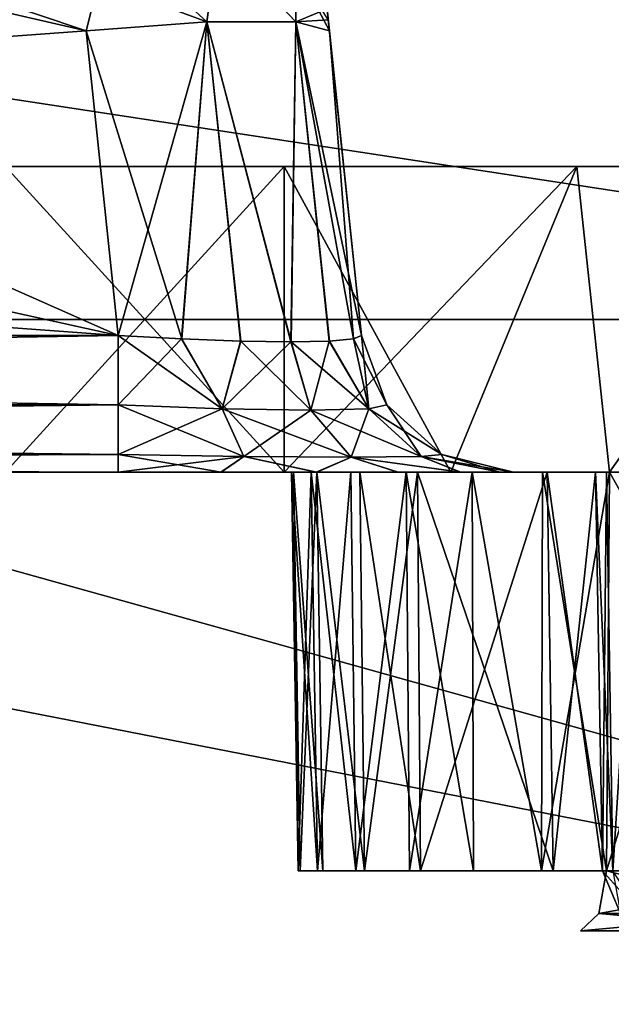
# Model space of a CAD drawing. Header units: millimetres. Extents: x -55 to 125, y -37 to 29.
# Tile 23 of 74: x 6.55 to 8.48, y -3.24 to -0.02. Entities that reach past the tile are written whole.
import ezdxf

# ---------------------------------------------------------------- set-up
doc = ezdxf.new("R2010")
doc.units = ezdxf.units.MM
doc.header["$LTSCALE"] = 33.374815
for name, color, linetype in [('18', 7, 'CONTINUOUS'), ('22', 7, 'CONTINUOUS'), ('270', 7, 'CONTINUOUS'), ('271', 7, 'CONTINUOUS'), ('274', 7, 'CONTINUOUS'), ('275', 7, 'CONTINUOUS'), ('276', 7, 'CONTINUOUS'), ('278', 7, 'CONTINUOUS'), ('280', 7, 'CONTINUOUS'), ('281', 7, 'CONTINUOUS'), ('284', 7, 'CONTINUOUS'), ('285', 7, 'CONTINUOUS'), ('286', 7, 'CONTINUOUS'), ('287', 7, 'CONTINUOUS'), ('288', 7, 'CONTINUOUS'), ('291', 7, 'CONTINUOUS'), ('294', 7, 'CONTINUOUS'), ('297', 7, 'CONTINUOUS'), ('300', 7, 'CONTINUOUS'), ('301', 7, 'CONTINUOUS'), ('302', 7, 'CONTINUOUS'), ('303', 7, 'CONTINUOUS'), ('304', 7, 'CONTINUOUS'), ('305', 7, 'CONTINUOUS'), ('307', 7, 'CONTINUOUS'), ('308', 7, 'CONTINUOUS'), ('309', 7, 'CONTINUOUS'), ('310', 7, 'CONTINUOUS'), ('311', 7, 'CONTINUOUS'), ('312', 7, 'CONTINUOUS'), ('347', 7, 'CONTINUOUS'), ('349', 7, 'CONTINUOUS'), ('350', 7, 'CONTINUOUS'), ('351', 7, 'CONTINUOUS'), ('5', 7, 'CONTINUOUS'), ('64', 7, 'CONTINUOUS'), ('67', 7, 'CONTINUOUS'), ('68', 7, 'CONTINUOUS'), ('7', 7, 'CONTINUOUS')]:
    doc.layers.add(name, color=color, linetype=linetype)

msp = doc.modelspace()

# ---------------------------------------------------------------- linework, layer by layer
at = {"layer": '18', "color": 250, "linetype": 'Continuous', "true_color": 0x2f3335}
for points in [[(43, -12, 54.6858), (-43, 12, 55), (-43, 0, 54.8429), (43, -12, 54.6858)], [(-43, 12, 55), (43, -12, 54.6858), (43, 0, 54.8429), (-43, 12, 55)], [(-43, -12, 54.6858), (43, -12, 54.6858), (-43, 0, 54.8429), (-43, -12, 54.6858)]]:
    msp.add_3dface(points, dxfattribs=at)
at = {"layer": '22', "color": 250, "linetype": 'Continuous', "true_color": 0x2f3335}
for points in [[(-43, -12, -54.6858), (43, 12, -55), (43, 0, -54.8429), (-43, -12, -54.6858)], [(43, 12, -55), (-43, -12, -54.6858), (-43, 0, -54.8429), (43, 12, -55)], [(43, -12, -54.6858), (-43, -12, -54.6858), (43, 0, -54.8429), (43, -12, -54.6858)]]:
    msp.add_3dface(points, dxfattribs=at)
at = {"layer": '270', "color": 7, "linetype": 'Continuous', "true_color": 0xfafafa}
for points in [[(-8.2707, -1.5, 21.5439), (-8.4282, -1.5, 21), (8.2707, -1.5, 21.5439), (-8.2707, -1.5, 21.5439)], [(-6.8677, -1.5, -19.1998), (-8.4282, -1.5, -21), (6.8677, -1.5, -19.1998), (-6.8677, -1.5, -19.1998)], [(8.4282, -1.5, 21), (-8.4282, -1.5, 21), (-6.8677, -1.5, 19.1998), (8.4282, -1.5, 21)], [(-8.2707, -1.5, -21.5439), (8.4282, -1.5, -21), (-8.4282, -1.5, -21), (-8.2707, -1.5, -21.5439)], [(8.2707, -1.5, 21.5439), (-8.4282, -1.5, 21), (8.4282, -1.5, 21), (8.2707, -1.5, 21.5439)], [(-8.4282, -1.5, -21), (8.4282, -1.5, -21), (6.8677, -1.5, -19.1998), (-8.4282, -1.5, -21)], [(-7.8468, -1.5, -21.9193), (8.2707, -1.5, -21.5439), (-8.2707, -1.5, -21.5439), (-7.8468, -1.5, -21.9193)], [(8.2707, -1.5, -21.5439), (8.4282, -1.5, -21), (-8.2707, -1.5, -21.5439), (8.2707, -1.5, -21.5439)], [(7.8468, -1.5, 21.9193), (-8.2707, -1.5, 21.5439), (8.2707, -1.5, 21.5439), (7.8468, -1.5, 21.9193)], [(-7.8468, -1.5, 21.9193), (-8.2707, -1.5, 21.5439), (7.8468, -1.5, 21.9193), (-7.8468, -1.5, 21.9193)], [(8.2548, -1.5, -23.3076), (8.0258, -1.5, -23.3011), (-8.2548, -1.5, -23.3076), (8.2548, -1.5, -23.3076)], [(-8.2548, -1.5, 23.3076), (-8.0258, -1.5, 23.3011), (8.2548, -1.5, 23.3076), (-8.2548, -1.5, 23.3076)], [(-8.2548, -1.5, -23.3076), (8.0258, -1.5, -23.3011), (-8.0258, -1.5, -23.3011), (-8.2548, -1.5, -23.3076)], [(7.9561, -1.5, 23.4219), (-8.2548, -1.5, 23.3076), (8.2548, -1.5, 23.3076), (7.9561, -1.5, 23.4219)], [(-7.9561, -1.5, -23.4219), (8.2548, -1.5, -23.3076), (-8.2548, -1.5, -23.3076), (-7.9561, -1.5, -23.4219)], [(-7.9561, -1.5, 23.4219), (-8.2548, -1.5, 23.3076), (7.9561, -1.5, 23.4219), (-7.9561, -1.5, 23.4219)], [(8.2548, -1.5, 23.3076), (-8.0258, -1.5, 23.3011), (8.0258, -1.5, 23.3011), (8.2548, -1.5, 23.3076)], [(-8.0258, -1.5, -23.3011), (7.8098, -1.5, -23.2241), (-7.8098, -1.5, -23.2241), (-8.0258, -1.5, -23.3011)], [(8.0258, -1.5, -23.3011), (7.8098, -1.5, -23.2241), (-8.0258, -1.5, -23.3011), (8.0258, -1.5, -23.3011)], [(-8.0258, -1.5, 23.3011), (-7.8098, -1.5, 23.2241), (8.0258, -1.5, 23.3011), (-8.0258, -1.5, 23.3011)], [(7.4108, -1.5, 23.4825), (-7.9561, -1.5, 23.4219), (7.9561, -1.5, 23.4219), (7.4108, -1.5, 23.4825)], [(6.5, -1.5, 23.4825), (-7.9561, -1.5, 23.4219), (7.4108, -1.5, 23.4825), (6.5, -1.5, 23.4825)], [(7.9561, -1.5, -23.4219), (8.2548, -1.5, -23.3076), (-7.9561, -1.5, -23.4219), (7.9561, -1.5, -23.4219)], [(-7.4108, -1.5, -23.4825), (7.9561, -1.5, -23.4219), (-7.9561, -1.5, -23.4219), (-7.4108, -1.5, -23.4825)], [(-7.6577, -1.5, -22.0487), (7.8468, -1.5, -21.9193), (-7.8468, -1.5, -21.9193), (-7.6577, -1.5, -22.0487)], [(7.8468, -1.5, -21.9193), (8.2707, -1.5, -21.5439), (-7.8468, -1.5, -21.9193), (7.8468, -1.5, -21.9193)], [(-7.6577, -1.5, 22.0487), (-7.8468, -1.5, 21.9193), (7.6577, -1.5, 22.0487), (-7.6577, -1.5, 22.0487)], [(7.6577, -1.5, 22.0487), (-7.8468, -1.5, 21.9193), (7.8468, -1.5, 21.9193), (7.6577, -1.5, 22.0487)], [(-7.8098, -1.5, -23.2241), (7.6283, -1.5, -23.0842), (-7.6283, -1.5, -23.0842), (-7.8098, -1.5, -23.2241)], [(7.8098, -1.5, -23.2241), (7.6283, -1.5, -23.0842), (-7.8098, -1.5, -23.2241), (7.8098, -1.5, -23.2241)], [(-7.8098, -1.5, 23.2241), (-7.6283, -1.5, 23.0842), (7.8098, -1.5, 23.2241), (-7.8098, -1.5, 23.2241)], [(8.0258, -1.5, 23.3011), (-7.8098, -1.5, 23.2241), (7.8098, -1.5, 23.2241), (8.0258, -1.5, 23.3011)], [(7.5178, -1.5, 22.2302), (-7.6577, -1.5, 22.0487), (7.6577, -1.5, 22.0487), (7.5178, -1.5, 22.2302)], [(7.6577, -1.5, -22.0487), (7.8468, -1.5, -21.9193), (-7.6577, -1.5, -22.0487), (7.6577, -1.5, -22.0487)], [(-7.5178, -1.5, -22.2302), (7.6577, -1.5, -22.0487), (-7.6577, -1.5, -22.0487), (-7.5178, -1.5, -22.2302)], [(-7.5178, -1.5, 22.2302), (-7.6577, -1.5, 22.0487), (7.5178, -1.5, 22.2302), (-7.5178, -1.5, 22.2302)], [(-7.6283, -1.5, -23.0842), (7.4989, -1.5, -22.8951), (-7.4989, -1.5, -22.8951), (-7.6283, -1.5, -23.0842)], [(7.6283, -1.5, -23.0842), (7.4989, -1.5, -22.8951), (-7.6283, -1.5, -23.0842), (7.6283, -1.5, -23.0842)], [(-7.6283, -1.5, 23.0842), (-7.4989, -1.5, 22.8951), (7.6283, -1.5, 23.0842), (-7.6283, -1.5, 23.0842)], [(7.8098, -1.5, 23.2241), (-7.6283, -1.5, 23.0842), (7.6283, -1.5, 23.0842), (7.8098, -1.5, 23.2241)], [(-7.4408, -1.5, 22.4462), (-7.5178, -1.5, 22.2302), (7.4408, -1.5, 22.4462), (-7.4408, -1.5, 22.4462)], [(7.4408, -1.5, 22.4462), (-7.5178, -1.5, 22.2302), (7.5178, -1.5, 22.2302), (7.4408, -1.5, 22.4462)], [(7.5178, -1.5, -22.2302), (7.6577, -1.5, -22.0487), (-7.5178, -1.5, -22.2302), (7.5178, -1.5, -22.2302)], [(-7.4408, -1.5, -22.4462), (7.5178, -1.5, -22.2302), (-7.5178, -1.5, -22.2302), (-7.4408, -1.5, -22.4462)], [(-7.4989, -1.5, -22.8951), (7.4343, -1.5, -22.6752), (-7.4343, -1.5, -22.6752), (-7.4989, -1.5, -22.8951)], [(7.4989, -1.5, -22.8951), (7.4343, -1.5, -22.6752), (-7.4989, -1.5, -22.8951), (7.4989, -1.5, -22.8951)], [(7.6283, -1.5, 23.0842), (-7.4989, -1.5, 22.8951), (7.4989, -1.5, 22.8951), (7.6283, -1.5, 23.0842)], [(-7.4989, -1.5, 22.8951), (-7.4343, -1.5, 22.6752), (7.4989, -1.5, 22.8951), (-7.4989, -1.5, 22.8951)], [(-7.4343, -1.5, 22.6752), (-7.4408, -1.5, 22.4462), (7.4343, -1.5, 22.6752), (-7.4343, -1.5, 22.6752)], [(7.4343, -1.5, 22.6752), (-7.4408, -1.5, 22.4462), (7.4408, -1.5, 22.4462), (7.4343, -1.5, 22.6752)], [(-7.4343, -1.5, -22.6752), (7.4408, -1.5, -22.4462), (-7.4408, -1.5, -22.4462), (-7.4343, -1.5, -22.6752)], [(7.4408, -1.5, -22.4462), (7.5178, -1.5, -22.2302), (-7.4408, -1.5, -22.4462), (7.4408, -1.5, -22.4462)], [(7.4989, -1.5, 22.8951), (-7.4343, -1.5, 22.6752), (7.4343, -1.5, 22.6752), (7.4989, -1.5, 22.8951)], [(7.4343, -1.5, -22.6752), (7.4408, -1.5, -22.4462), (-7.4343, -1.5, -22.6752), (7.4343, -1.5, -22.6752)], [(-6.5, -1.5, -23.4825), (7.9561, -1.5, -23.4219), (-7.4108, -1.5, -23.4825), (-6.5, -1.5, -23.4825)], [(6.8677, -1.5, 19.1998), (8.4282, -1.5, 21), (-6.8677, -1.5, 19.1998), (6.8677, -1.5, 19.1998)], [(6.5, -1.5, -23.4825), (7.9561, -1.5, -23.4219), (-6.5, -1.5, -23.4825), (6.5, -1.5, -23.4825)], [(7.4108, -1.5, -23.4825), (7.9561, -1.5, -23.4219), (6.5, -1.5, -23.4825), (7.4108, -1.5, -23.4825)], [(7.2033, -1.5, 19.1558), (8.4282, -1.5, 21), (6.8677, -1.5, 19.1998), (7.2033, -1.5, 19.1558)], [(6.8677, -1.5, -19.1998), (8.4282, -1.5, -21), (7.2045, -1.5, -19.1555), (6.8677, -1.5, -19.1998)], [(7.5151, -1.5, 19.0271), (8.4282, -1.5, 21), (7.2033, -1.5, 19.1558), (7.5151, -1.5, 19.0271)], [(7.2045, -1.5, -19.1555), (8.4282, -1.5, -21), (7.5171, -1.5, -19.026), (7.2045, -1.5, -19.1555)], [(7.7819, -1.5, 18.8229), (8.4282, -1.5, 21), (7.5151, -1.5, 19.0271), (7.7819, -1.5, 18.8229)], [(7.5171, -1.5, -19.026), (8.4282, -1.5, -21), (7.7837, -1.5, -18.8211), (7.5171, -1.5, -19.026)], [(7.9868, -1.5, 18.5563), (8.4282, -1.5, 21), (7.7819, -1.5, 18.8229), (7.9868, -1.5, 18.5563)], [(7.7837, -1.5, -18.8211), (8.4282, -1.5, -21), (7.9879, -1.5, -18.5543), (7.7837, -1.5, -18.8211)], [(8.4747, -1.5, 23.243), (7.9561, -1.5, 23.4219), (8.2548, -1.5, 23.3076), (8.4747, -1.5, 23.243)], [(8.4747, -1.5, -23.243), (8.2548, -1.5, -23.3076), (7.9561, -1.5, -23.4219), (8.4747, -1.5, -23.243)], [(8.1163, -1.5, 18.2437), (8.4282, -1.5, 21), (7.9868, -1.5, 18.5563), (8.1163, -1.5, 18.2437)], [(7.9879, -1.5, -18.5543), (8.4282, -1.5, -21), (8.1166, -1.5, -18.2425), (7.9879, -1.5, -18.5543)], [(8.1606, -1.5, 17.9069), (8.4282, -1.5, 21), (8.1163, -1.5, 18.2437), (8.1606, -1.5, 17.9069)], [(8.1166, -1.5, -18.2425), (8.4282, -1.5, -21), (8.1606, -1.5, -17.9069), (8.1166, -1.5, -18.2425)], [(9.1608, -1.5, 11.9504), (8.9344, -1.5, 11.9862), (8.1606, -1.5, -17.9069), (9.1608, -1.5, 11.9504)], [(8.4282, -1.5, -12.6829), (9.1608, -1.5, 11.9504), (8.1606, -1.5, -17.9069), (8.4282, -1.5, -12.6829)], [(8.9344, -1.5, 11.9862), (8.7303, -1.5, 12.0903), (8.1606, -1.5, -17.9069), (8.9344, -1.5, 11.9862)], [(8.4641, -1.5, 12.4566), (8.4282, -1.5, 12.6829), (8.1606, -1.5, -17.9069), (8.4641, -1.5, 12.4566)], [(8.1606, -1.5, -17.9069), (8.4282, -1.5, 12.6829), (8.1606, -1.5, 17.9069), (8.1606, -1.5, -17.9069)], [(8.5681, -1.5, 12.2524), (8.4641, -1.5, 12.4566), (8.1606, -1.5, -17.9069), (8.5681, -1.5, 12.2524)], [(8.7303, -1.5, 12.0903), (8.5681, -1.5, 12.2524), (8.1606, -1.5, -17.9069), (8.7303, -1.5, 12.0903)], [(8.4282, -1.5, 12.6829), (8.4282, -1.5, 21), (8.1606, -1.5, 17.9069), (8.4282, -1.5, 12.6829)], [(8.4282, -1.5, -21), (8.4282, -1.5, -12.6829), (8.1606, -1.5, -17.9069), (8.4282, -1.5, -21)], [(8.4641, -1.5, -12.4566), (9.1608, -1.5, 11.9504), (8.4282, -1.5, -12.6829), (8.4641, -1.5, -12.4566)], [(8.5681, -1.5, -12.2524), (9.1608, -1.5, 11.9504), (8.4641, -1.5, -12.4566), (8.5681, -1.5, -12.2524)]]:
    msp.add_3dface(points, dxfattribs=at)
at = {"layer": '271', "color": 7, "linetype": 'Continuous', "true_color": 0xfafafa}
for points in [[(-9.9108, -0.5, 21), (6.7924, -0.5, 19.9201), (-6.7924, -0.5, 19.9201), (-9.9108, -0.5, 21)], [(-9.9108, -0.5, 21), (9.9108, -0.5, 21), (6.7924, -0.5, 19.9201), (-9.9108, -0.5, 21)], [(-9.7205, -0.5, -21.9567), (-9.9108, -0.5, -21), (9.7205, -0.5, -21.9567), (-9.7205, -0.5, -21.9567)], [(9.7205, -0.5, -21.9567), (-9.9108, -0.5, -21), (9.9108, -0.5, -21), (9.7205, -0.5, -21.9567)], [(-9.9108, -0.5, 21), (-9.7205, -0.5, 21.9567), (9.9108, -0.5, 21), (-9.9108, -0.5, 21)], [(9.9108, -0.5, -21), (-9.9108, -0.5, -21), (-6.7924, -0.5, -19.9201), (9.9108, -0.5, -21)], [(-9.7205, -0.5, 21.9567), (-9.1786, -0.5, 22.7678), (9.7205, -0.5, 21.9567), (-9.7205, -0.5, 21.9567)], [(9.9108, -0.5, 21), (-9.7205, -0.5, 21.9567), (9.7205, -0.5, 21.9567), (9.9108, -0.5, 21)], [(9.1786, -0.5, -22.7678), (-9.7205, -0.5, -21.9567), (9.7205, -0.5, -21.9567), (9.1786, -0.5, -22.7678)], [(-9.1786, -0.5, -22.7678), (-9.7205, -0.5, -21.9567), (9.1786, -0.5, -22.7678), (-9.1786, -0.5, -22.7678)], [(-9.1786, -0.5, 22.7678), (-8.3675, -0.5, 23.3097), (9.1786, -0.5, 22.7678), (-9.1786, -0.5, 22.7678)], [(9.7205, -0.5, 21.9567), (-9.1786, -0.5, 22.7678), (9.1786, -0.5, 22.7678), (9.7205, -0.5, 21.9567)], [(8.3675, -0.5, -23.3097), (-9.1786, -0.5, -22.7678), (9.1786, -0.5, -22.7678), (8.3675, -0.5, -23.3097)], [(-8.3675, -0.5, -23.3097), (-9.1786, -0.5, -22.7678), (8.3675, -0.5, -23.3097), (-8.3675, -0.5, -23.3097)], [(-8.3675, -0.5, 23.3097), (-7.4108, -0.5, 23.5), (8.3675, -0.5, 23.3097), (-8.3675, -0.5, 23.3097)], [(9.1786, -0.5, 22.7678), (-8.3675, -0.5, 23.3097), (8.3675, -0.5, 23.3097), (9.1786, -0.5, 22.7678)], [(7.4108, -0.5, -23.5), (-8.3675, -0.5, -23.3097), (8.3675, -0.5, -23.3097), (7.4108, -0.5, -23.5)], [(6.5, -0.5, -23.5), (-8.3675, -0.5, -23.3097), (7.4108, -0.5, -23.5), (6.5, -0.5, -23.5)], [(-7.4108, -0.5, 23.5), (-6.5, -0.5, 23.5), (8.3675, -0.5, 23.3097), (-7.4108, -0.5, 23.5)], [(6.7924, -0.5, -19.9201), (9.9108, -0.5, -21), (-6.7924, -0.5, -19.9201), (6.7924, -0.5, -19.9201)], [(-6.5, -0.5, 23.5), (6.5, -0.5, 23.5), (8.3675, -0.5, 23.3097), (-6.5, -0.5, 23.5)], [(6.5, -0.5, 23.5), (7.4108, -0.5, 23.5), (8.3675, -0.5, 23.3097), (6.5, -0.5, 23.5)], [(7.603, -0.5, -19.7576), (9.9108, -0.5, -21), (6.7924, -0.5, -19.9201), (7.603, -0.5, -19.7576)], [(6.7924, -0.5, 19.9201), (9.9108, -0.5, 21), (7.5928, -0.5, 19.7618), (6.7924, -0.5, 19.9201)], [(7.5928, -0.5, 19.7618), (9.9108, -0.5, 21), (8.2664, -0.5, 19.314), (7.5928, -0.5, 19.7618)], [(8.2748, -0.5, -19.3056), (9.9108, -0.5, -21), (7.603, -0.5, -19.7576), (8.2748, -0.5, -19.3056)], [(8.2664, -0.5, 19.314), (9.9108, -0.5, 21), (8.7184, -0.5, 18.6422), (8.2664, -0.5, 19.314)], [(8.7226, -0.5, -18.632), (9.9108, -0.5, -21), (8.2748, -0.5, -19.3056), (8.7226, -0.5, -18.632)]]:
    msp.add_3dface(points, dxfattribs=at)
at = {"layer": '274', "color": 7, "linetype": 'Continuous', "true_color": 0xfafafa}
for points in [[(6.763, -0.0565, 18.5979), (-6.8677, -1.0523, 18.7025), (2.2985, 0.9738, 18.4896), (6.763, -0.0565, 18.5979)], [(6.8677, -1.0523, 18.7025), (-6.8677, -1.0523, 18.7025), (6.763, -0.0565, 18.5979), (6.8677, -1.0523, 18.7025)]]:
    msp.add_3dface(points, dxfattribs=at)
at = {"layer": '275', "color": 7, "linetype": 'Continuous', "true_color": 0xfafafa}
for points in [[(7.5511, 0.0153, 17.7832), (7.6633, -1.0523, 17.9069), (7.5548, -0.0199, 17.7955), (7.5511, 0.0153, 17.7832)], [(7.5511, 0.0153, -17.7832), (7.6633, -1.0523, 17.9069), (7.5511, 0.0153, 17.7832), (7.5511, 0.0153, -17.7832)], [(7.5548, -0.0199, -17.7955), (7.6633, -1.0523, 17.9069), (7.5511, 0.0153, -17.7832), (7.5548, -0.0199, -17.7955)], [(7.5548, -0.0199, 17.7955), (7.6633, -1.0523, 17.9069), (7.5587, -0.0565, 17.8023), (7.5548, -0.0199, 17.7955)], [(7.5587, -0.0565, -17.8023), (7.6633, -1.0523, 17.9069), (7.5548, -0.0199, -17.7955), (7.5587, -0.0565, -17.8023)], [(7.6633, -1.0523, -17.9069), (7.6633, -1.0523, 17.9069), (7.5587, -0.0565, -17.8023), (7.6633, -1.0523, -17.9069)]]:
    msp.add_3dface(points, dxfattribs=at)
at = {"layer": '276', "color": 7, "linetype": 'Continuous', "true_color": 0xfafafa}
for points in [[(-6.7631, -0.0565, -18.5979), (6.8677, -1.0523, -18.7025), (-2.2939, 0.9744, -18.4895), (-6.7631, -0.0565, -18.5979)], [(-2.2939, 0.9744, -18.4895), (6.8677, -1.0523, -18.7025), (2.2985, 0.9738, -18.4896), (-2.2939, 0.9744, -18.4895)], [(2.2985, 0.9738, -18.4896), (6.8677, -1.0523, -18.7025), (6.763, -0.0565, -18.5979), (2.2985, 0.9738, -18.4896)], [(-6.8677, -1.0523, -18.7025), (6.8677, -1.0523, -18.7025), (-6.7631, -0.0565, -18.5979), (-6.8677, -1.0523, -18.7025)]]:
    msp.add_3dface(points, dxfattribs=at)
at = {"layer": '278', "color": 7, "linetype": 'Continuous', "true_color": 0xfafafa}
for points in [[(6.8677, -1.0523, 18.7025), (6.763, -0.0565, 18.5979), (7.1584, -0.0264, 18.4884), (6.8677, -1.0523, 18.7025)], [(7.0754, -1.0638, 18.6767), (6.8677, -1.0523, 18.7025), (7.1584, -0.0264, 18.4884), (7.0754, -1.0638, 18.6767)], [(7.268, -1.071, 18.5983), (7.0754, -1.0638, 18.6767), (7.1584, -0.0264, 18.4884), (7.268, -1.071, 18.5983)], [(7.4325, -1.0735, 18.4728), (7.268, -1.071, 18.5983), (7.1584, -0.0264, 18.4884), (7.4325, -1.0735, 18.4728)], [(7.4492, -0.0264, 18.1976), (7.4325, -1.0735, 18.4728), (7.1584, -0.0264, 18.4884), (7.4492, -0.0264, 18.1976)], [(7.5583, -1.0711, 18.3085), (7.4325, -1.0735, 18.4728), (7.4492, -0.0264, 18.1976), (7.5583, -1.0711, 18.3085)], [(7.5587, -0.0565, 17.8023), (7.6373, -1.0638, 18.1154), (7.4492, -0.0264, 18.1976), (7.5587, -0.0565, 17.8023)], [(7.6373, -1.0638, 18.1154), (7.5583, -1.0711, 18.3085), (7.4492, -0.0264, 18.1976), (7.6373, -1.0638, 18.1154)], [(7.5587, -0.0565, 17.8023), (7.6633, -1.0523, 17.9069), (7.6373, -1.0638, 18.1154), (7.5587, -0.0565, 17.8023)]]:
    msp.add_3dface(points, dxfattribs=at)
at = {"layer": '280', "color": 7, "linetype": 'Continuous', "true_color": 0xfafafa}
for points in [[(6.763, -0.0565, -18.5979), (7.0762, -1.0638, -18.6765), (7.1584, -0.0264, -18.4884), (6.763, -0.0565, -18.5979)], [(7.0762, -1.0638, -18.6765), (7.2693, -1.0711, -18.5975), (7.1584, -0.0264, -18.4884), (7.0762, -1.0638, -18.6765)], [(7.2693, -1.0711, -18.5975), (7.4336, -1.0735, -18.4717), (7.1584, -0.0264, -18.4884), (7.2693, -1.0711, -18.5975)], [(7.1584, -0.0264, -18.4884), (7.4336, -1.0735, -18.4717), (7.4492, -0.0264, -18.1976), (7.1584, -0.0264, -18.4884)], [(7.4336, -1.0735, -18.4717), (7.5591, -1.071, -18.3073), (7.4492, -0.0264, -18.1976), (7.4336, -1.0735, -18.4717)], [(7.6633, -1.0523, -17.9069), (7.5587, -0.0565, -17.8023), (7.4492, -0.0264, -18.1976), (7.6633, -1.0523, -17.9069)], [(7.6375, -1.0638, -18.1146), (7.6633, -1.0523, -17.9069), (7.4492, -0.0264, -18.1976), (7.6375, -1.0638, -18.1146)], [(7.5591, -1.071, -18.3073), (7.6375, -1.0638, -18.1146), (7.4492, -0.0264, -18.1976), (7.5591, -1.071, -18.3073)], [(6.763, -0.0565, -18.5979), (6.8677, -1.0523, -18.7025), (7.0762, -1.0638, -18.6765), (6.763, -0.0565, -18.5979)]]:
    msp.add_3dface(points, dxfattribs=at)
at = {"layer": '281', "color": 7, "linetype": 'Continuous', "true_color": 0xfafafa}
for points in [[(6.763, -0.0565, 18.5979), (2.2985, 0.9738, 18.4896), (2.352, 1.4257, 18.3243), (6.763, -0.0565, 18.5979)], [(6.763, -0.0565, 18.5979), (2.352, 1.4257, 18.3243), (6.8043, 0.1054, 18.5665), (6.763, -0.0565, 18.5979)]]:
    msp.add_3dface(points, dxfattribs=at)
at = {"layer": '284', "color": 7, "linetype": 'Continuous', "true_color": 0xfafafa}
for points in [[(6.8677, -1.0523, -18.7025), (-6.8677, -1.0523, -18.7025), (-6.8677, -1.2794, -18.7851), (6.8677, -1.0523, -18.7025)], [(6.8677, -1.0523, -18.7025), (-6.8677, -1.2794, -18.7851), (6.8677, -1.2794, -18.7851), (6.8677, -1.0523, -18.7025)], [(6.8677, -1.2794, -18.7851), (-6.8677, -1.4415, -18.9651), (6.8677, -1.4415, -18.9651), (6.8677, -1.2794, -18.7851)], [(-6.8677, -1.2794, -18.7851), (-6.8677, -1.4415, -18.9651), (6.8677, -1.2794, -18.7851), (-6.8677, -1.2794, -18.7851)], [(-6.8677, -1.4415, -18.9651), (-6.8677, -1.5, -19.1998), (6.8677, -1.4415, -18.9651), (-6.8677, -1.4415, -18.9651)], [(-6.8677, -1.5, -19.1998), (6.8677, -1.5, -19.1998), (6.8677, -1.4415, -18.9651), (-6.8677, -1.5, -19.1998)]]:
    msp.add_3dface(points, dxfattribs=at)
at = {"layer": '285', "color": 7, "linetype": 'Continuous', "true_color": 0xfafafa}
for points in [[(6.8677, -1.0523, -18.7025), (6.8677, -1.2794, -18.7851), (7.2082, -1.2924, -18.727), (6.8677, -1.0523, -18.7025)], [(7.0762, -1.0638, -18.6765), (6.8677, -1.0523, -18.7025), (7.2082, -1.2924, -18.727), (7.0762, -1.0638, -18.6765)], [(7.6633, -1.0523, -17.9069), (7.6375, -1.0638, -18.1146), (7.7459, -1.2794, -17.9069), (7.6633, -1.0523, -17.9069)], [(7.2693, -1.0711, -18.5975), (7.0762, -1.0638, -18.6765), (7.2082, -1.2924, -18.727), (7.2693, -1.0711, -18.5975)], [(7.2693, -1.0711, -18.5975), (7.2082, -1.2924, -18.727), (7.4983, -1.2969, -18.5375), (7.2693, -1.0711, -18.5975)], [(7.4336, -1.0735, -18.4717), (7.2693, -1.0711, -18.5975), (7.4983, -1.2969, -18.5375), (7.4336, -1.0735, -18.4717)], [(7.5591, -1.071, -18.3073), (7.4336, -1.0735, -18.4717), (7.6878, -1.2924, -18.2474), (7.5591, -1.071, -18.3073)], [(7.4336, -1.0735, -18.4717), (7.4983, -1.2969, -18.5375), (7.6878, -1.2924, -18.2474), (7.4336, -1.0735, -18.4717)], [(7.6375, -1.0638, -18.1146), (7.5591, -1.071, -18.3073), (7.6878, -1.2924, -18.2474), (7.6375, -1.0638, -18.1146)], [(7.6375, -1.0638, -18.1146), (7.6878, -1.2924, -18.2474), (7.7459, -1.2794, -17.9069), (7.6375, -1.0638, -18.1146)], [(6.8677, -1.2794, -18.7851), (6.8677, -1.4415, -18.9651), (7.2786, -1.4487, -18.898), (6.8677, -1.2794, -18.7851)], [(6.8677, -1.2794, -18.7851), (7.2786, -1.4487, -18.898), (7.2082, -1.2924, -18.727), (6.8677, -1.2794, -18.7851)], [(7.6878, -1.2924, -18.2474), (7.9259, -1.4415, -17.9069), (7.7459, -1.2794, -17.9069), (7.6878, -1.2924, -18.2474)], [(7.2082, -1.2924, -18.727), (7.6303, -1.4511, -18.6695), (7.4983, -1.2969, -18.5375), (7.2082, -1.2924, -18.727)], [(7.2786, -1.4487, -18.898), (7.6303, -1.4511, -18.6695), (7.2082, -1.2924, -18.727), (7.2786, -1.4487, -18.898)], [(7.4983, -1.2969, -18.5375), (7.8588, -1.4487, -18.3178), (7.6878, -1.2924, -18.2474), (7.4983, -1.2969, -18.5375)], [(7.6303, -1.4511, -18.6695), (7.8588, -1.4487, -18.3178), (7.4983, -1.2969, -18.5375), (7.6303, -1.4511, -18.6695)], [(7.8588, -1.4487, -18.3178), (7.9259, -1.4415, -17.9069), (7.6878, -1.2924, -18.2474), (7.8588, -1.4487, -18.3178)], [(6.8677, -1.5, -19.1998), (7.2045, -1.5, -19.1555), (6.8677, -1.4415, -18.9651), (6.8677, -1.5, -19.1998)], [(6.8677, -1.4415, -18.9651), (7.2045, -1.5, -19.1555), (7.2786, -1.4487, -18.898), (6.8677, -1.4415, -18.9651)], [(7.2045, -1.5, -19.1555), (7.5171, -1.5, -19.026), (7.2786, -1.4487, -18.898), (7.2045, -1.5, -19.1555)], [(7.2786, -1.4487, -18.898), (7.5171, -1.5, -19.026), (7.6303, -1.4511, -18.6695), (7.2786, -1.4487, -18.898)], [(7.6303, -1.4511, -18.6695), (7.9879, -1.5, -18.5543), (7.8588, -1.4487, -18.3178), (7.6303, -1.4511, -18.6695)], [(7.8588, -1.4487, -18.3178), (8.1606, -1.5, -17.9069), (7.9259, -1.4415, -17.9069), (7.8588, -1.4487, -18.3178)], [(8.1166, -1.5, -18.2425), (8.1606, -1.5, -17.9069), (7.8588, -1.4487, -18.3178), (8.1166, -1.5, -18.2425)], [(7.9879, -1.5, -18.5543), (8.1166, -1.5, -18.2425), (7.8588, -1.4487, -18.3178), (7.9879, -1.5, -18.5543)], [(7.5171, -1.5, -19.026), (7.7837, -1.5, -18.8211), (7.6303, -1.4511, -18.6695), (7.5171, -1.5, -19.026)], [(7.7837, -1.5, -18.8211), (7.9879, -1.5, -18.5543), (7.6303, -1.4511, -18.6695), (7.7837, -1.5, -18.8211)]]:
    msp.add_3dface(points, dxfattribs=at)
at = {"layer": '286', "color": 7, "linetype": 'Continuous', "true_color": 0xfafafa}
for points in [[(7.6633, -1.0523, 17.9069), (7.6633, -1.0523, -17.9069), (7.7459, -1.2794, -17.9069), (7.6633, -1.0523, 17.9069)], [(7.6633, -1.0523, 17.9069), (7.7459, -1.2794, -17.9069), (7.7459, -1.2794, 17.9069), (7.6633, -1.0523, 17.9069)], [(7.7459, -1.2794, 17.9069), (7.9259, -1.4415, -17.9069), (7.9259, -1.4415, 17.9069), (7.7459, -1.2794, 17.9069)], [(7.7459, -1.2794, -17.9069), (7.9259, -1.4415, -17.9069), (7.7459, -1.2794, 17.9069), (7.7459, -1.2794, -17.9069)], [(7.9259, -1.4415, -17.9069), (8.1606, -1.5, -17.9069), (7.9259, -1.4415, 17.9069), (7.9259, -1.4415, -17.9069)], [(8.1606, -1.5, -17.9069), (8.1606, -1.5, 17.9069), (7.9259, -1.4415, 17.9069), (8.1606, -1.5, -17.9069)]]:
    msp.add_3dface(points, dxfattribs=at)
at = {"layer": '287', "color": 7, "linetype": 'Continuous', "true_color": 0xfafafa}
for points in [[(6.8677, -1.0523, 18.7025), (7.0754, -1.0638, 18.6767), (6.8677, -1.2794, 18.7851), (6.8677, -1.0523, 18.7025)], [(7.6373, -1.0638, 18.1154), (7.6633, -1.0523, 17.9069), (7.6878, -1.2924, 18.2474), (7.6373, -1.0638, 18.1154)], [(7.6633, -1.0523, 17.9069), (7.7459, -1.2794, 17.9069), (7.6878, -1.2924, 18.2474), (7.6633, -1.0523, 17.9069)], [(7.0754, -1.0638, 18.6767), (7.2082, -1.2924, 18.727), (6.8677, -1.2794, 18.7851), (7.0754, -1.0638, 18.6767)], [(7.0754, -1.0638, 18.6767), (7.268, -1.071, 18.5983), (7.2082, -1.2924, 18.727), (7.0754, -1.0638, 18.6767)], [(7.268, -1.071, 18.5983), (7.4325, -1.0735, 18.4728), (7.2082, -1.2924, 18.727), (7.268, -1.071, 18.5983)], [(7.4325, -1.0735, 18.4728), (7.4983, -1.2969, 18.5375), (7.2082, -1.2924, 18.727), (7.4325, -1.0735, 18.4728)], [(7.4325, -1.0735, 18.4728), (7.5583, -1.0711, 18.3085), (7.4983, -1.2969, 18.5375), (7.4325, -1.0735, 18.4728)], [(7.5583, -1.0711, 18.3085), (7.6878, -1.2924, 18.2474), (7.4983, -1.2969, 18.5375), (7.5583, -1.0711, 18.3085)], [(7.5583, -1.0711, 18.3085), (7.6373, -1.0638, 18.1154), (7.6878, -1.2924, 18.2474), (7.5583, -1.0711, 18.3085)], [(7.2082, -1.2924, 18.727), (6.8677, -1.4415, 18.9651), (6.8677, -1.2794, 18.7851), (7.2082, -1.2924, 18.727)], [(7.7459, -1.2794, 17.9069), (7.8588, -1.4487, 18.3178), (7.6878, -1.2924, 18.2474), (7.7459, -1.2794, 17.9069)], [(7.7459, -1.2794, 17.9069), (7.9259, -1.4415, 17.9069), (7.8588, -1.4487, 18.3178), (7.7459, -1.2794, 17.9069)], [(7.2786, -1.4487, 18.898), (6.8677, -1.4415, 18.9651), (7.2082, -1.2924, 18.727), (7.2786, -1.4487, 18.898)], [(7.4983, -1.2969, 18.5375), (7.2786, -1.4487, 18.898), (7.2082, -1.2924, 18.727), (7.4983, -1.2969, 18.5375)], [(7.6303, -1.4511, 18.6695), (7.2786, -1.4487, 18.898), (7.4983, -1.2969, 18.5375), (7.6303, -1.4511, 18.6695)], [(7.6878, -1.2924, 18.2474), (7.6303, -1.4511, 18.6695), (7.4983, -1.2969, 18.5375), (7.6878, -1.2924, 18.2474)], [(7.8588, -1.4487, 18.3178), (7.6303, -1.4511, 18.6695), (7.6878, -1.2924, 18.2474), (7.8588, -1.4487, 18.3178)], [(7.2786, -1.4487, 18.898), (6.8677, -1.5, 19.1998), (6.8677, -1.4415, 18.9651), (7.2786, -1.4487, 18.898)], [(7.2033, -1.5, 19.1558), (6.8677, -1.5, 19.1998), (7.2786, -1.4487, 18.898), (7.2033, -1.5, 19.1558)], [(7.5151, -1.5, 19.0271), (7.2033, -1.5, 19.1558), (7.2786, -1.4487, 18.898), (7.5151, -1.5, 19.0271)], [(7.6303, -1.4511, 18.6695), (7.5151, -1.5, 19.0271), (7.2786, -1.4487, 18.898), (7.6303, -1.4511, 18.6695)], [(7.8588, -1.4487, 18.3178), (7.9868, -1.5, 18.5563), (7.6303, -1.4511, 18.6695), (7.8588, -1.4487, 18.3178)], [(7.9259, -1.4415, 17.9069), (8.1163, -1.5, 18.2437), (7.8588, -1.4487, 18.3178), (7.9259, -1.4415, 17.9069)], [(8.1163, -1.5, 18.2437), (7.9868, -1.5, 18.5563), (7.8588, -1.4487, 18.3178), (8.1163, -1.5, 18.2437)], [(8.1606, -1.5, 17.9069), (8.1163, -1.5, 18.2437), (7.9259, -1.4415, 17.9069), (8.1606, -1.5, 17.9069)], [(7.7819, -1.5, 18.8229), (7.5151, -1.5, 19.0271), (7.6303, -1.4511, 18.6695), (7.7819, -1.5, 18.8229)], [(7.9868, -1.5, 18.5563), (7.7819, -1.5, 18.8229), (7.6303, -1.4511, 18.6695), (7.9868, -1.5, 18.5563)]]:
    msp.add_3dface(points, dxfattribs=at)
at = {"layer": '288', "color": 7, "linetype": 'Continuous', "true_color": 0xfafafa}
for points in [[(-6.8677, -1.0523, 18.7025), (6.8677, -1.2794, 18.7851), (-6.8677, -1.2794, 18.7851), (-6.8677, -1.0523, 18.7025)], [(-6.8677, -1.0523, 18.7025), (6.8677, -1.0523, 18.7025), (6.8677, -1.2794, 18.7851), (-6.8677, -1.0523, 18.7025)], [(-6.8677, -1.2794, 18.7851), (6.8677, -1.4415, 18.9651), (-6.8677, -1.4415, 18.9651), (-6.8677, -1.2794, 18.7851)], [(6.8677, -1.2794, 18.7851), (6.8677, -1.4415, 18.9651), (-6.8677, -1.2794, 18.7851), (6.8677, -1.2794, 18.7851)], [(6.8677, -1.4415, 18.9651), (6.8677, -1.5, 19.1998), (-6.8677, -1.4415, 18.9651), (6.8677, -1.4415, 18.9651)], [(6.8677, -1.5, 19.1998), (-6.8677, -1.5, 19.1998), (-6.8677, -1.4415, 18.9651), (6.8677, -1.5, 19.1998)]]:
    msp.add_3dface(points, dxfattribs=at)
at = {"layer": '291', "color": 7, "linetype": 'Continuous', "true_color": 0xfafafa}
msp.add_3dface([(2.2985, 0.9738, -18.4896), (6.763, -0.0565, -18.5979), (6.8043, 0.1054, -18.5665), (2.2985, 0.9738, -18.4896)], dxfattribs=at)
at = {"layer": '294', "color": 7, "linetype": 'Continuous', "true_color": 0xfafafa}
for points in [[(7.1584, -0.0264, 18.4884), (6.8043, 0.1054, 18.5665), (6.8444, 0.2604, 18.5071), (7.1584, -0.0264, 18.4884)], [(7.1584, -0.0264, 18.4884), (6.8444, 0.2604, 18.5071), (7.1946, 0.2397, 18.3768), (7.1584, -0.0264, 18.4884)], [(7.4492, -0.0264, 18.1976), (7.1584, -0.0264, 18.4884), (7.1946, 0.2397, 18.3768), (7.4492, -0.0264, 18.1976)], [(7.4489, 0.1514, 18.1162), (7.4492, -0.0264, 18.1976), (7.1946, 0.2397, 18.3768), (7.4489, 0.1514, 18.1162)], [(7.5511, 0.0153, 17.7832), (7.4492, -0.0264, 18.1976), (7.4489, 0.1514, 18.1162), (7.5511, 0.0153, 17.7832)], [(7.1584, -0.0264, 18.4884), (6.763, -0.0565, 18.5979), (6.8043, 0.1054, 18.5665), (7.1584, -0.0264, 18.4884)], [(7.5511, 0.0153, 17.7832), (7.5548, -0.0199, 17.7955), (7.4492, -0.0264, 18.1976), (7.5511, 0.0153, 17.7832)], [(7.5548, -0.0199, 17.7955), (7.5587, -0.0565, 17.8023), (7.4492, -0.0264, 18.1976), (7.5548, -0.0199, 17.7955)]]:
    msp.add_3dface(points, dxfattribs=at)
at = {"layer": '297', "color": 7, "linetype": 'Continuous', "true_color": 0xfafafa}
for points in [[(7.1584, -0.0264, -18.4884), (6.8444, 0.2604, -18.5071), (6.8043, 0.1054, -18.5665), (7.1584, -0.0264, -18.4884)], [(6.8444, 0.2604, -18.5071), (7.1584, -0.0264, -18.4884), (7.1943, 0.2398, -18.377), (6.8444, 0.2604, -18.5071)], [(7.1584, -0.0264, -18.4884), (7.4492, -0.0264, -18.1976), (7.1943, 0.2398, -18.377), (7.1584, -0.0264, -18.4884)], [(7.1943, 0.2398, -18.377), (7.4492, -0.0264, -18.1976), (7.4488, 0.1516, -18.1165), (7.1943, 0.2398, -18.377)], [(7.5587, -0.0565, -17.8023), (7.5548, -0.0199, -17.7955), (7.4488, 0.1516, -18.1165), (7.5587, -0.0565, -17.8023)], [(7.4492, -0.0264, -18.1976), (7.5587, -0.0565, -17.8023), (7.4488, 0.1516, -18.1165), (7.4492, -0.0264, -18.1976)], [(6.763, -0.0565, -18.5979), (7.1584, -0.0264, -18.4884), (6.8043, 0.1054, -18.5665), (6.763, -0.0565, -18.5979)]]:
    msp.add_3dface(points, dxfattribs=at)
at = {"layer": '300', "color": 7, "linetype": 'Continuous', "true_color": 0xfafafa}
for points in [[(6.5, -1.5, 23.4825), (7.4108, -0.5, 23.5), (6.5, -0.5, 23.5), (6.5, -1.5, 23.4825)], [(6.5, -1.5, 23.4825), (7.4108, -1.5, 23.4825), (7.4108, -0.5, 23.5), (6.5, -1.5, 23.4825)]]:
    msp.add_3dface(points, dxfattribs=at)
at = {"layer": '301', "color": 7, "linetype": 'Continuous', "true_color": 0xfafafa}
for points in [[(7.4108, -0.5, 23.5), (7.9561, -1.5, 23.4219), (8.3675, -0.5, 23.3097), (7.4108, -0.5, 23.5)], [(7.4108, -1.5, 23.4825), (7.9561, -1.5, 23.4219), (7.4108, -0.5, 23.5), (7.4108, -1.5, 23.4825)], [(7.9561, -1.5, 23.4219), (8.4747, -1.5, 23.243), (8.3675, -0.5, 23.3097), (7.9561, -1.5, 23.4219)], [(8.4747, -1.5, 23.243), (9.1786, -0.5, 22.7678), (8.3675, -0.5, 23.3097), (8.4747, -1.5, 23.243)], [(9.1786, -0.5, 22.7678), (8.4747, -1.5, 23.243), (9.2074, -2.8035, 22.6801), (9.1786, -0.5, 22.7678)], [(9.2074, -2.8035, 22.6801), (8.4747, -1.5, 23.243), (8.465, -2.8035, 23.2224), (9.2074, -2.8035, 22.6801)]]:
    msp.add_3dface(points, dxfattribs=at)
at = {"layer": '302', "color": 7, "linetype": 'Continuous', "true_color": 0xfafafa}
for points in [[(7.4989, -1.5, 22.8951), (7.4343, -1.5, 22.6752), (7.5195, -2.8035, 22.8853), (7.4989, -1.5, 22.8951)], [(7.5195, -2.8035, 22.8853), (7.4343, -1.5, 22.6752), (7.4569, -2.8035, 22.6723), (7.5195, -2.8035, 22.8853)], [(7.4343, -1.5, 22.6752), (7.4408, -1.5, 22.4462), (7.4569, -2.8035, 22.6723), (7.4343, -1.5, 22.6752)], [(7.4408, -1.5, 22.4462), (7.5178, -1.5, 22.2302), (7.4632, -2.8035, 22.4503), (7.4408, -1.5, 22.4462)], [(7.4569, -2.8035, 22.6723), (7.4408, -1.5, 22.4462), (7.4632, -2.8035, 22.4503), (7.4569, -2.8035, 22.6723)], [(7.4632, -2.8035, 22.4503), (7.5178, -1.5, 22.2302), (7.5377, -2.8035, 22.2411), (7.4632, -2.8035, 22.4503)], [(7.6283, -1.5, 23.0842), (7.4989, -1.5, 22.8951), (7.6449, -2.8035, 23.0686), (7.6283, -1.5, 23.0842)], [(7.6449, -2.8035, 23.0686), (7.4989, -1.5, 22.8951), (7.5195, -2.8035, 22.8853), (7.6449, -2.8035, 23.0686)], [(7.5178, -1.5, 22.2302), (7.6577, -1.5, 22.0487), (7.6733, -2.8035, 22.0652), (7.5178, -1.5, 22.2302)], [(7.5377, -2.8035, 22.2411), (7.5178, -1.5, 22.2302), (7.6733, -2.8035, 22.0652), (7.5377, -2.8035, 22.2411)], [(7.8098, -1.5, 23.2241), (7.6283, -1.5, 23.0842), (7.6449, -2.8035, 23.0686), (7.8098, -1.5, 23.2241)], [(7.8208, -2.8035, 23.2042), (7.8098, -1.5, 23.2241), (7.6449, -2.8035, 23.0686), (7.8208, -2.8035, 23.2042)], [(7.6577, -1.5, 22.0487), (7.8468, -1.5, 21.9193), (7.6733, -2.8035, 22.0652), (7.6577, -1.5, 22.0487)], [(7.6733, -2.8035, 22.0652), (7.8468, -1.5, 21.9193), (7.8566, -2.8035, 21.9398), (7.6733, -2.8035, 22.0652)], [(8.0258, -1.5, 23.3011), (7.8098, -1.5, 23.2241), (8.0299, -2.8035, 23.2788), (8.0258, -1.5, 23.3011)], [(8.0299, -2.8035, 23.2788), (7.8098, -1.5, 23.2241), (7.8208, -2.8035, 23.2042), (8.0299, -2.8035, 23.2788)], [(8.2548, -1.5, 23.3076), (8.0258, -1.5, 23.3011), (8.2519, -2.8035, 23.2851), (8.2548, -1.5, 23.3076)], [(8.2519, -2.8035, 23.2851), (8.0258, -1.5, 23.3011), (8.0299, -2.8035, 23.2788), (8.2519, -2.8035, 23.2851)], [(8.465, -2.8035, 23.2224), (8.2548, -1.5, 23.3076), (8.2519, -2.8035, 23.2851), (8.465, -2.8035, 23.2224)], [(8.4747, -1.5, 23.243), (8.2548, -1.5, 23.3076), (8.465, -2.8035, 23.2224), (8.4747, -1.5, 23.243)]]:
    msp.add_3dface(points, dxfattribs=at)
at = {"layer": '303', "color": 7, "linetype": 'Continuous', "true_color": 0xfafafa}
for points in [[(7.8468, -1.5, 21.9193), (8.2707, -1.5, 21.5439), (7.8566, -2.8035, 21.9398), (7.8468, -1.5, 21.9193)], [(7.8566, -2.8035, 21.9398), (8.2707, -1.5, 21.5439), (8.2899, -2.8035, 21.556), (7.8566, -2.8035, 21.9398)], [(8.2707, -1.5, 21.5439), (8.4282, -1.5, 21), (8.2899, -2.8035, 21.556), (8.2707, -1.5, 21.5439)], [(8.2899, -2.8035, 21.556), (8.4282, -1.5, 21), (8.451, -2.8035, 21), (8.2899, -2.8035, 21.556)]]:
    msp.add_3dface(points, dxfattribs=at)
at = {"layer": '304', "color": 7, "linetype": 'Continuous', "true_color": 0xfafafa}
for points in [[(8.451, -2.8035, 21), (8.4282, -1.5, 12.6829), (8.451, -2.8035, 12.6829), (8.451, -2.8035, 21)], [(8.4282, -1.5, 21), (8.4282, -1.5, 12.6829), (8.451, -2.8035, 21), (8.4282, -1.5, 21)]]:
    msp.add_3dface(points, dxfattribs=at)
at = {"layer": '305', "color": 7, "linetype": 'Continuous', "true_color": 0xfafafa}
for points in [[(8.4282, -1.5, 12.6829), (8.4641, -1.5, 12.4566), (8.451, -2.8035, 12.6829), (8.4282, -1.5, 12.6829)], [(8.451, -2.8035, 12.6829), (8.4641, -1.5, 12.4566), (8.4857, -2.8035, 12.4636), (8.451, -2.8035, 12.6829)], [(8.4641, -1.5, 12.4566), (8.5681, -1.5, 12.2524), (8.4857, -2.8035, 12.4636), (8.4641, -1.5, 12.4566)]]:
    msp.add_3dface(points, dxfattribs=at)
at = {"layer": '307', "color": 7, "linetype": 'Continuous', "true_color": 0xfafafa}
for points in [[(7.9561, -1.5, -23.4219), (7.4108, -1.5, -23.4825), (8.3675, -0.5, -23.3097), (7.9561, -1.5, -23.4219)], [(7.4108, -1.5, -23.4825), (7.4108, -0.5, -23.5), (8.3675, -0.5, -23.3097), (7.4108, -1.5, -23.4825)], [(8.4747, -1.5, -23.243), (7.9561, -1.5, -23.4219), (8.3675, -0.5, -23.3097), (8.4747, -1.5, -23.243)], [(8.4747, -1.5, -23.243), (8.3675, -0.5, -23.3097), (9.1786, -0.5, -22.7678), (8.4747, -1.5, -23.243)], [(8.4747, -1.5, -23.243), (9.1786, -0.5, -22.7678), (8.465, -2.8035, -23.2224), (8.4747, -1.5, -23.243)], [(8.465, -2.8035, -23.2224), (9.1786, -0.5, -22.7678), (9.2074, -2.8035, -22.6801), (8.465, -2.8035, -23.2224)]]:
    msp.add_3dface(points, dxfattribs=at)
at = {"layer": '308', "color": 7, "linetype": 'Continuous', "true_color": 0xfafafa}
for points in [[(7.4343, -1.5, -22.6752), (7.4989, -1.5, -22.8951), (7.4569, -2.8035, -22.6723), (7.4343, -1.5, -22.6752)], [(7.4408, -1.5, -22.4462), (7.4343, -1.5, -22.6752), (7.4569, -2.8035, -22.6723), (7.4408, -1.5, -22.4462)], [(7.4632, -2.8035, -22.4503), (7.4408, -1.5, -22.4462), (7.4569, -2.8035, -22.6723), (7.4632, -2.8035, -22.4503)], [(7.5377, -2.8035, -22.2411), (7.4408, -1.5, -22.4462), (7.4632, -2.8035, -22.4503), (7.5377, -2.8035, -22.2411)], [(7.5178, -1.5, -22.2302), (7.4408, -1.5, -22.4462), (7.5377, -2.8035, -22.2411), (7.5178, -1.5, -22.2302)], [(7.4569, -2.8035, -22.6723), (7.4989, -1.5, -22.8951), (7.5195, -2.8035, -22.8853), (7.4569, -2.8035, -22.6723)], [(7.4989, -1.5, -22.8951), (7.6283, -1.5, -23.0842), (7.5195, -2.8035, -22.8853), (7.4989, -1.5, -22.8951)], [(7.6733, -2.8035, -22.0652), (7.5178, -1.5, -22.2302), (7.5377, -2.8035, -22.2411), (7.6733, -2.8035, -22.0652)], [(7.6577, -1.5, -22.0487), (7.5178, -1.5, -22.2302), (7.6733, -2.8035, -22.0652), (7.6577, -1.5, -22.0487)], [(7.5195, -2.8035, -22.8853), (7.6283, -1.5, -23.0842), (7.6449, -2.8035, -23.0686), (7.5195, -2.8035, -22.8853)], [(7.6283, -1.5, -23.0842), (7.8098, -1.5, -23.2241), (7.6449, -2.8035, -23.0686), (7.6283, -1.5, -23.0842)], [(7.6449, -2.8035, -23.0686), (7.8098, -1.5, -23.2241), (7.8208, -2.8035, -23.2042), (7.6449, -2.8035, -23.0686)], [(7.8566, -2.8035, -21.9398), (7.6577, -1.5, -22.0487), (7.6733, -2.8035, -22.0652), (7.8566, -2.8035, -21.9398)], [(7.8468, -1.5, -21.9193), (7.6577, -1.5, -22.0487), (7.8566, -2.8035, -21.9398), (7.8468, -1.5, -21.9193)], [(7.8098, -1.5, -23.2241), (8.0258, -1.5, -23.3011), (7.8208, -2.8035, -23.2042), (7.8098, -1.5, -23.2241)], [(7.8208, -2.8035, -23.2042), (8.0258, -1.5, -23.3011), (8.0299, -2.8035, -23.2788), (7.8208, -2.8035, -23.2042)], [(8.0299, -2.8035, -23.2788), (8.0258, -1.5, -23.3011), (8.2519, -2.8035, -23.2851), (8.0299, -2.8035, -23.2788)], [(8.0258, -1.5, -23.3011), (8.2548, -1.5, -23.3076), (8.2519, -2.8035, -23.2851), (8.0258, -1.5, -23.3011)], [(8.4747, -1.5, -23.243), (8.465, -2.8035, -23.2224), (8.2519, -2.8035, -23.2851), (8.4747, -1.5, -23.243)], [(8.2548, -1.5, -23.3076), (8.4747, -1.5, -23.243), (8.2519, -2.8035, -23.2851), (8.2548, -1.5, -23.3076)]]:
    msp.add_3dface(points, dxfattribs=at)
at = {"layer": '309', "color": 7, "linetype": 'Continuous', "true_color": 0xfafafa}
for points in [[(7.8468, -1.5, -21.9193), (7.8566, -2.8035, -21.9398), (8.2899, -2.8035, -21.556), (7.8468, -1.5, -21.9193)], [(8.2707, -1.5, -21.5439), (7.8468, -1.5, -21.9193), (8.2899, -2.8035, -21.556), (8.2707, -1.5, -21.5439)], [(8.451, -2.8035, -21), (8.2707, -1.5, -21.5439), (8.2899, -2.8035, -21.556), (8.451, -2.8035, -21)], [(8.4282, -1.5, -21), (8.2707, -1.5, -21.5439), (8.451, -2.8035, -21), (8.4282, -1.5, -21)]]:
    msp.add_3dface(points, dxfattribs=at)
at = {"layer": '310', "color": 7, "linetype": 'Continuous', "true_color": 0xfafafa}
for points in [[(8.4282, -1.5, -21), (8.451, -2.8035, -21), (8.451, -2.8035, -12.6829), (8.4282, -1.5, -21)], [(8.4282, -1.5, -12.6829), (8.4282, -1.5, -21), (8.451, -2.8035, -12.6829), (8.4282, -1.5, -12.6829)]]:
    msp.add_3dface(points, dxfattribs=at)
at = {"layer": '311', "color": 7, "linetype": 'Continuous', "true_color": 0xfafafa}
for points in [[(8.4282, -1.5, -12.6829), (8.451, -2.8035, -12.6829), (8.4857, -2.8035, -12.4636), (8.4282, -1.5, -12.6829)], [(8.4641, -1.5, -12.4566), (8.4282, -1.5, -12.6829), (8.4857, -2.8035, -12.4636), (8.4641, -1.5, -12.4566)], [(8.5681, -1.5, -12.2524), (8.4641, -1.5, -12.4566), (8.4857, -2.8035, -12.4636), (8.5681, -1.5, -12.2524)]]:
    msp.add_3dface(points, dxfattribs=at)
at = {"layer": '312', "color": 7, "linetype": 'Continuous', "true_color": 0xfafafa}
for points in [[(7.4108, -1.5, -23.4825), (6.5, -0.5, -23.5), (7.4108, -0.5, -23.5), (7.4108, -1.5, -23.4825)], [(7.4108, -1.5, -23.4825), (6.5, -1.5, -23.4825), (6.5, -0.5, -23.5), (7.4108, -1.5, -23.4825)]]:
    msp.add_3dface(points, dxfattribs=at)
at = {"layer": '347', "color": 7, "linetype": 'Continuous', "true_color": 0xfafafa}
for points in [[(8.451, -2.8035, -12.6829), (8.5108, -2.9427, -12.6829), (8.5752, -2.9427, -12.4009), (8.451, -2.8035, -12.6829)], [(8.4857, -2.8035, -12.4636), (8.451, -2.8035, -12.6829), (8.5752, -2.9427, -12.4009), (8.4857, -2.8035, -12.4636)]]:
    msp.add_3dface(points, dxfattribs=at)
at = {"layer": '349', "color": 7, "linetype": 'Continuous', "true_color": 0xfafafa}
for points in [[(8.465, -2.8035, -23.2224), (9.2074, -2.8035, -22.6801), (8.4394, -2.9427, -23.1684), (8.465, -2.8035, -23.2224)], [(9.2074, -2.8035, -22.6801), (9.0021, -2.9427, -22.7966), (8.4394, -2.9427, -23.1684), (9.2074, -2.8035, -22.6801)], [(9.0612, -3, -22.5436), (8.3793, -3, -23.0418), (9.0021, -2.9427, -22.7966), (9.0612, -3, -22.5436)], [(9.0021, -2.9427, -22.7966), (8.3793, -3, -23.0418), (8.4394, -2.9427, -23.1684), (9.0021, -2.9427, -22.7966)]]:
    msp.add_3dface(points, dxfattribs=at)
at = {"layer": '350', "color": 7, "linetype": 'Continuous', "true_color": 0xfafafa}
msp.add_3dface([(8.451, -2.8035, 12.6829), (8.4857, -2.8035, 12.4636), (8.5108, -2.9427, 12.6829), (8.451, -2.8035, 12.6829)], dxfattribs=at)
at = {"layer": '351', "color": 7, "linetype": 'Continuous', "true_color": 0xfafafa}
for points in [[(8.465, -2.8035, 23.2224), (8.4394, -2.9427, 23.1684), (9.0021, -2.9427, 22.7966), (8.465, -2.8035, 23.2224)], [(9.2074, -2.8035, 22.6801), (8.465, -2.8035, 23.2224), (9.0021, -2.9427, 22.7966), (9.2074, -2.8035, 22.6801)], [(8.3793, -3, 23.0418), (9.0612, -3, 22.5436), (8.4394, -2.9427, 23.1684), (8.3793, -3, 23.0418)], [(8.4394, -2.9427, 23.1684), (9.0612, -3, 22.5436), (9.0021, -2.9427, 22.7966), (8.4394, -2.9427, 23.1684)]]:
    msp.add_3dface(points, dxfattribs=at)
at = {"layer": '5', "color": 250, "linetype": 'Continuous', "true_color": 0x2f3335}
for points in [[(-43.5, -9.5, -47.5), (43.5, -9.5, -47.5), (-43.5, 7.5, -47.5), (-43.5, -9.5, -47.5)], [(-43.5, 7.5, -47.5), (43.5, -9.5, -47.5), (43.5, 7.5, -47.5), (-43.5, 7.5, -47.5)]]:
    msp.add_3dface(points, dxfattribs=at)
at = {"layer": '64', "color": 7, "linetype": 'Continuous'}
for points in [[(11.25, -1, 22.25), (-11.25, -1, 22.25), (-7, -1, 20), (11.25, -1, 22.25)], [(-11.25, -1, -22.25), (11.25, -1, -22.25), (7, -1, -20), (-11.25, -1, -22.25)], [(-7, -1, -20), (-11.25, -1, -22.25), (7, -1, -20), (-7, -1, -20)], [(7, -1, 20), (11.25, -1, 22.25), (-7, -1, 20), (7, -1, 20)], [(7.7654, -1, 19.8478), (11.25, -1, 22.25), (7, -1, 20), (7.7654, -1, 19.8478)], [(7, -1, -20), (11.25, -1, -22.25), (7.7654, -1, -19.8478), (7, -1, -20)], [(8.4142, -1, 19.4142), (11.25, -1, 22.25), (7.7654, -1, 19.8478), (8.4142, -1, 19.4142)], [(7.7654, -1, -19.8478), (11.25, -1, -22.25), (8.4142, -1, -19.4142), (7.7654, -1, -19.8478)], [(8.8478, -1, 18.7654), (11.25, -1, 22.25), (8.4142, -1, 19.4142), (8.8478, -1, 18.7654)], [(8.4142, -1, -19.4142), (11.25, -1, -22.25), (8.8478, -1, -18.7654), (8.4142, -1, -19.4142)]]:
    msp.add_3dface(points, dxfattribs=at)
at = {"layer": '67', "color": 7, "linetype": 'Continuous'}
for points in [[(-41.25, 7, -41.25), (41.25, 7, -41.25), (-11.25, -1, -22.25), (-41.25, 7, -41.25)], [(-11.25, -1, -22.25), (41.25, 7, -41.25), (11.25, -1, -22.25), (-11.25, -1, -22.25)]]:
    msp.add_3dface(points, dxfattribs=at)
at = {"layer": '68', "color": 7, "linetype": 'Continuous'}
for points in [[(41.25, 7, 41.25), (-41.25, 7, 41.25), (11.25, -1, 22.25), (41.25, 7, 41.25)], [(-41.25, 7, 41.25), (-11.25, -1, 22.25), (11.25, -1, 22.25), (-41.25, 7, 41.25)]]:
    msp.add_3dface(points, dxfattribs=at)
at = {"layer": '7', "color": 250, "linetype": 'Continuous', "true_color": 0x2f3335}
for points in [[(43.5, 7.5, 47.5), (-43.5, -9.5, 47.5), (-43.5, 7.5, 47.5), (43.5, 7.5, 47.5)], [(43.5, -9.5, 47.5), (-43.5, -9.5, 47.5), (43.5, 7.5, 47.5), (43.5, -9.5, 47.5)]]:
    msp.add_3dface(points, dxfattribs=at)

doc.saveas('drawing.dxf')
